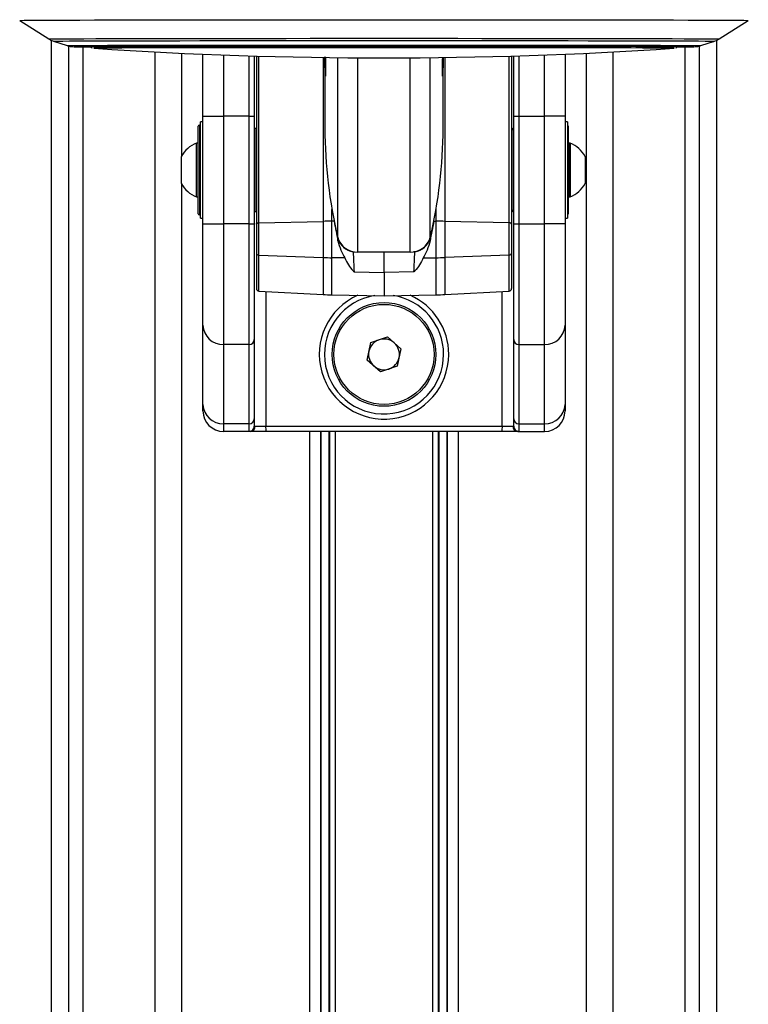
# Paper-space layout '3.5M DUO In Ground Anchor' of a CAD drawing. Header units: millimetres. Extents: x 20 to 26059, y 28 to 17638.
# Tile 65 of 70: x 22418 to 22701, y 6349 to 6733. Entities that reach past the tile are written whole.
import ezdxf

# ---------------------------------------------------------------- set-up
doc = ezdxf.new("R2010")
doc.units = ezdxf.units.MM

psp = doc.layouts.new('3.5M DUO In Ground Anchor')

# ---------------------------------------------------------------- linework, layer by layer
at = {"color": 7, "linetype": 'Continuous', "lineweight": 25, "ltscale": 2}
for p, q in [((22417.65, 6732.6), (22428.96, 6725.37)), ((22690.03, 6725.37), (22701.34, 6732.6)), ((22429.93, 6724.86), (22429.93, 2354.06)), ((22430.8, 6724.5), (22436.13, 6722.77)), ((22682.87, 6722.77), (22688.19, 6724.5)), ((22689.06, 2354.06), (22689.06, 6724.85)), ((22446.49, 6721.75), (22446.53, 6721.74)), ((22489, 6695.31), (22489, 6719.44)), ((22630, 6719.44), (22630, 6695.31)), ((22509, 6718.73), (22509, 6695.31)), ((22509.8, 6718.7), (22509.8, 6653.29)), ((22536.5, 6717.17), (22536.5, 6690.57)), ((22582.5, 6690.57), (22582.5, 6717.17)), ((22609.2, 6718.7), (22609.2, 6653.29)), ((22610, 6695.31), (22610, 6718.73)), ((22489, 6693.14), (22488, 6693.14)), ((22488, 6655.54), (22488, 6693.14)), ((22489, 6653.37), (22489, 6695.31)), ((22489, 6695.31), (22497, 6695.31)), ((22507, 6695.31), (22497, 6695.31)), ((22497, 6695.31), (22497, 6653.37)), ((22507, 6653.37), (22507, 6695.31)), ((22507, 6695.31), (22509, 6695.31)), ((22509, 6695.31), (22509, 6653.37)), ((22610, 6653.37), (22610, 6695.31)), ((22610, 6695.31), (22612, 6695.31)), ((22612, 6695.31), (22622, 6695.31)), ((22612, 6695.31), (22612, 6653.37)), ((22622, 6653.37), (22622, 6695.31)), ((22630, 6695.31), (22622, 6695.31)), ((22630, 6695.31), (22630, 6653.37)), ((22631, 6693.14), (22630, 6693.14)), ((22631, 6693.14), (22631, 6655.54)), ((22487.2, 6676.22), (22487.2, 6691.44)), ((22488, 6691.84), (22487.6, 6691.84)), ((22509.2, 6689.86), (22509.2, 6658.83)), ((22609.8, 6689.86), (22609.8, 6658.83)), ((22631.2, 6691.44), (22631.2, 6657.24)), ((22487.2, 6684.84), (22486.44, 6684.84)), ((22486.44, 6676.49), (22486.44, 6684.84)), ((22631.76, 6684.84), (22631.2, 6684.84)), ((22631.96, 6684.84), (22631.2, 6684.84)), ((22631.76, 6684.84), (22631.76, 6663.84)), ((22631.96, 6684.84), (22631.96, 6663.84)), ((22509.2, 6684.34), (22509, 6684.34)), ((22509.2, 6684.34), (22509, 6684.34)), ((22610, 6684.34), (22609.8, 6684.34)), ((22610, 6684.34), (22609.8, 6684.34)), ((22480.6, 6675.42), (22480.6, 6679.59)), ((22637.8, 6679.59), (22637.8, 6669.09)), ((22480.6, 6669.09), (22480.6, 6675.42)), ((22486.44, 6663.84), (22486.44, 6676.49)), ((22487.2, 6657.24), (22487.2, 6676.22)), ((22486.44, 6663.84), (22487.2, 6663.84)), ((22509, 6664.34), (22509.2, 6664.34)), ((22509, 6664.34), (22509.2, 6664.34)), ((22609.8, 6664.34), (22610, 6664.34)), ((22609.8, 6664.34), (22610, 6664.34)), ((22631.2, 6663.84), (22631.76, 6663.84)), ((22631.2, 6663.84), (22631.96, 6663.84)), ((22487.6, 6656.84), (22488, 6656.84)), ((22488, 6655.54), (22489, 6655.54)), ((22510.74, 6653.74), (22535.75, 6654.33)), ((22535.75, 6654.33), (22535.75, 6640.23)), ((22540.07, 6654.39), (22539.24, 6654.39)), ((22539.24, 6640.14), (22539.24, 6654.39)), ((22578.92, 6654.39), (22579.75, 6654.39)), ((22579.75, 6640.14), (22579.75, 6654.39)), ((22583.24, 6654.33), (22583.24, 6640.23)), ((22608.25, 6653.74), (22583.24, 6654.33)), ((22630, 6655.54), (22631, 6655.54)), ((22489, 6653.37), (22497, 6653.37)), ((22489, 6613.91), (22489, 6653.37)), ((22497, 6653.37), (22497, 6606.39)), ((22507, 6653.37), (22497, 6653.37)), ((22507, 6653.37), (22509, 6653.37)), ((22507, 6606.39), (22507, 6653.37)), ((22509, 6653.37), (22509, 6608.27)), ((22509.8, 6653.29), (22509.8, 6641.93)), ((22510.74, 6641.19), (22510.74, 6653.74)), ((22608.25, 6641.19), (22608.25, 6653.74)), ((22609.2, 6653.29), (22609.2, 6641.93)), ((22610, 6653.37), (22612, 6653.37)), ((22610, 6608.27), (22610, 6653.37)), ((22612, 6653.37), (22612, 6606.39)), ((22612, 6653.37), (22622, 6653.37)), ((22622, 6606.39), (22622, 6653.37)), ((22630, 6653.37), (22622, 6653.37)), ((22630, 6653.37), (22630, 6613.91)), ((22541.54, 6646.78), (22541.5, 6647.89)), ((22577.45, 6646.78), (22577.49, 6647.89)), ((22547.51, 6642.47), (22548.07, 6642.46)), ((22571.49, 6642.47), (22570.92, 6642.46)), ((22509.8, 6641.93), (22509.8, 6628.16)), ((22510.74, 6641.19), (22535.75, 6640.23)), ((22544.19, 6640.08), (22539.24, 6640.14)), ((22569.67, 6642.37), (22549.32, 6642.37)), ((22559.5, 6634.46), (22559.5, 6642.37)), ((22574.8, 6640.08), (22579.75, 6640.14)), ((22608.25, 6641.19), (22583.24, 6640.23)), ((22609.2, 6641.93), (22609.2, 6628.16)), ((22547.83, 6634.64), (22559.5, 6634.46)), ((22571.16, 6634.64), (22559.5, 6634.46)), ((22559.5, 6634.46), (22559.5, 6625.37)), ((22510.74, 6627.16), (22535.75, 6625.85)), ((22583.24, 6625.85), (22608.25, 6627.16)), ((22539.24, 6625.72), (22559.5, 6625.37)), ((22559.5, 6625.37), (22579.75, 6625.72)), ((22489, 6583.04), (22489, 6613.91)), ((22630, 6613.91), (22630, 6583.04)), ((22509, 6608.27), (22509, 6577.4)), ((22554.32, 6607.11), (22560.89, 6609.29)), ((22560.89, 6609.29), (22566.07, 6604.69)), ((22610, 6577.4), (22610, 6608.27)), ((22507, 6606.39), (22497, 6606.39)), ((22497, 6606.39), (22497, 6575.52)), ((22507, 6575.52), (22507, 6606.39)), ((22552.92, 6600.32), (22554.32, 6607.11)), ((22566.07, 6604.69), (22564.68, 6597.9)), ((22612, 6606.39), (22622, 6606.39)), ((22612, 6606.39), (22612, 6575.52)), ((22622, 6575.52), (22622, 6606.39)), ((22558.1, 6595.72), (22552.92, 6600.32)), ((22564.68, 6597.9), (22558.1, 6595.72)), ((22489, 6580.5), (22489, 6583.04)), ((22630, 6583.04), (22630, 6580.5)), ((22509, 6577.4), (22509, 6574.56)), ((22610, 6574.56), (22610, 6577.4)), ((22507, 6575.52), (22497, 6575.52)), ((22497, 6575.52), (22497, 6572.5)), ((22507, 6572.56), (22507, 6575.52)), ((22509, 6574.56), (22509.29, 6574.5)), ((22509.29, 6574.5), (22513.44, 6574.5)), ((22513.44, 6574.5), (22605.55, 6574.5)), ((22605.55, 6574.5), (22609.7, 6574.5)), ((22609.7, 6574.5), (22610, 6574.56)), ((22612, 6575.52), (22622, 6575.52)), ((22612, 6575.52), (22612, 6572.56)), ((22622, 6572.5), (22622, 6575.52)), ((22507.43, 6572.5), (22497, 6572.5)), ((22507.43, 6572.5), (22507, 6572.56)), ((22513.66, 6572.5), (22507.43, 6572.5)), ((22605.33, 6572.5), (22513.66, 6572.5)), ((22534.86, 6066.97), (22534.86, 6572.5)), ((22538, 6572.5), (22538, 6338.61)), ((22581, 6338.61), (22581, 6572.5)), ((22584.14, 6572.5), (22584.14, 6066.96)), ((22611.56, 6572.5), (22605.33, 6572.5)), ((22612, 6572.56), (22611.56, 6572.5)), ((22611.56, 6572.5), (22622, 6572.5))]:
    psp.add_line(p, q, dxfattribs=at)
at = {"color": 8, "linetype": 'Continuous', "lineweight": 25, "ltscale": 2}
for p, q in [((22701.34, 6732.6), (22701.34, 6732.6)), ((22429.94, 6724.85), (22429.94, 2354.06)), ((22689.05, 2354.06), (22689.05, 6724.85)), ((22436.74, 2354.06), (22436.74, 6722.6)), ((22442.21, 6722.32), (22442.21, 2354.06)), ((22446.49, 6721.75), (22446.49, 6721.75)), ((22470.46, 2354.06), (22470.46, 6720.32)), ((22480.66, 6719.81), (22480.66, 6679.71)), ((22497, 6719.13), (22497, 6695.31)), ((22622, 6695.31), (22622, 6719.13)), ((22638.33, 2354.06), (22638.33, 6719.81)), ((22648.53, 6720.32), (22648.53, 2354.06)), ((22672.51, 6721.75), (22672.51, 6721.75)), ((22676.78, 2354.06), (22676.78, 6722.32)), ((22682.25, 6722.61), (22682.25, 2354.06)), ((22507, 6695.31), (22507, 6718.79)), ((22510.74, 6653.74), (22510.74, 6718.68)), ((22535.75, 6718.14), (22535.75, 6654.33)), ((22541.5, 6648.03), (22541.5, 6718.07)), ((22549.32, 6642.37), (22549.32, 6718)), ((22569.67, 6642.37), (22569.67, 6718)), ((22577.5, 6648.03), (22577.5, 6718.07)), ((22583.24, 6718.14), (22583.24, 6654.33)), ((22608.25, 6653.74), (22608.25, 6718.68)), ((22612, 6718.79), (22612, 6695.31)), ((22487.6, 6691.84), (22487.6, 6676.26)), ((22487.6, 6676.26), (22487.6, 6656.84)), ((22480.66, 6668.98), (22480.66, 2354.06)), ((22539.24, 6654.39), (22539.24, 6658.97)), ((22579.75, 6654.39), (22579.75, 6658.97)), ((22510.74, 6627.16), (22510.74, 6641.19)), ((22535.75, 6640.23), (22535.75, 6625.85)), ((22539.24, 6625.72), (22539.24, 6640.14)), ((22579.75, 6625.72), (22579.75, 6640.14)), ((22583.24, 6640.23), (22583.24, 6625.85)), ((22608.25, 6627.16), (22608.25, 6641.19)), ((22513.44, 6627.02), (22513.44, 6574.5)), ((22605.55, 6574.5), (22605.55, 6627.02)), ((22530.57, 6062.79), (22530.57, 6572.5)), ((22535, 6341.34), (22535, 6572.5)), ((22538.45, 6069.64), (22538.45, 6572.5)), ((22540.44, 6572.5), (22540.44, 6070.93)), ((22578.55, 6070.94), (22578.55, 6572.5)), ((22580.55, 6572.5), (22580.55, 6069.64)), ((22583.99, 6572.5), (22583.99, 6341.34)), ((22588.43, 6572.5), (22588.43, 6062.79))]:
    psp.add_line(p, q, dxfattribs=at)
at = {"color": 7, "linetype": 'Continuous', "lineweight": 25, "ltscale": 2, "flags": 128}
for points in [[(22417.65, 6732.6), (22417.67, 6732.6), (22418.2, 6732.62), (22419.44, 6732.64), (22421.37, 6732.66), (22423.99, 6732.68), (22427.28, 6732.7), (22431.24, 6732.72), (22435.83, 6732.73), (22441.04, 6732.75), (22446.84, 6732.77), (22453.2, 6732.78), (22460.09, 6732.8), (22467.47, 6732.81), (22475.31, 6732.82), (22483.58, 6732.83), (22492.22, 6732.84), (22501.19, 6732.85), (22510.46, 6732.86), (22519.97, 6732.86), (22529.68, 6732.87), (22539.54, 6732.87), (22549.49, 6732.88), (22559.5, 6732.88)], [(22559.5, 6732.88), (22569.5, 6732.88), (22579.46, 6732.87), (22589.31, 6732.87), (22599.02, 6732.86), (22608.53, 6732.86), (22617.8, 6732.85), (22626.77, 6732.84), (22635.42, 6732.83), (22643.68, 6732.82), (22651.52, 6732.81), (22658.91, 6732.8), (22665.8, 6732.78), (22672.16, 6732.77), (22677.95, 6732.75), (22683.16, 6732.73), (22687.76, 6732.72), (22691.71, 6732.7), (22695, 6732.68), (22697.62, 6732.66), (22699.55, 6732.64), (22700.79, 6732.62), (22701.32, 6732.6), (22701.34, 6732.6)], [(22438.62, 6722.38), (22438.68, 6722.39), (22439.39, 6722.4), (22440.81, 6722.42), (22442.92, 6722.44), (22445.71, 6722.46), (22449.17, 6722.47), (22453.28, 6722.49), (22458.02, 6722.51), (22463.35, 6722.52), (22469.24, 6722.53), (22475.66, 6722.55), (22482.57, 6722.56), (22489.94, 6722.57), (22497.71, 6722.58), (22505.85, 6722.59), (22514.3, 6722.6), (22523.02, 6722.6), (22531.95, 6722.61), (22541.04, 6722.61), (22550.24, 6722.61), (22559.5, 6722.61)], [(22444.5, 6722.38), (22444.5, 6722.38), (22444.85, 6722.39), (22445.91, 6722.41), (22447.67, 6722.43), (22450.12, 6722.45), (22453.25, 6722.46), (22457.03, 6722.48), (22461.44, 6722.49), (22466.46, 6722.51), (22472.05, 6722.52), (22478.18, 6722.54), (22484.81, 6722.55), (22491.9, 6722.56), (22499.41, 6722.57), (22507.29, 6722.58), (22515.49, 6722.58), (22523.96, 6722.59), (22532.65, 6722.6), (22541.51, 6722.6), (22550.47, 6722.6), (22559.5, 6722.6)], [(22672.51, 6721.75), (22672.2, 6721.77), (22671.18, 6721.79), (22669.45, 6721.8), (22667.03, 6721.82), (22663.93, 6721.84), (22660.17, 6721.85), (22655.77, 6721.87), (22650.76, 6721.88), (22645.18, 6721.9), (22639.05, 6721.91), (22632.43, 6721.92), (22625.34, 6721.93), (22617.83, 6721.94), (22609.96, 6721.95), (22601.76, 6721.96), (22593.3, 6721.96), (22584.63, 6721.97), (22575.79, 6721.97), (22566.86, 6721.97), (22557.87, 6721.97), (22548.9, 6721.97), (22539.99, 6721.97), (22531.21, 6721.97), (22522.61, 6721.96), (22514.24, 6721.95), (22506.15, 6721.95), (22498.41, 6721.94), (22491.05, 6721.93), (22484.12, 6721.92), (22477.67, 6721.9), (22471.73, 6721.89), (22466.35, 6721.88), (22461.56, 6721.86), (22457.39, 6721.85), (22453.87, 6721.83), (22451.01, 6721.81), (22448.84, 6721.8), (22447.36, 6721.78), (22446.6, 6721.76), (22446.49, 6721.75)], [(22559.5, 6722.61), (22568.75, 6722.61), (22577.95, 6722.61), (22587.04, 6722.61), (22595.97, 6722.6), (22604.69, 6722.6), (22613.14, 6722.59), (22621.28, 6722.58), (22629.05, 6722.57), (22636.42, 6722.56), (22643.33, 6722.55), (22649.75, 6722.53), (22655.65, 6722.52), (22660.98, 6722.51), (22665.71, 6722.49), (22669.82, 6722.47), (22673.28, 6722.46), (22676.07, 6722.44), (22678.18, 6722.42), (22679.6, 6722.4), (22680.31, 6722.39), (22680.38, 6722.38)], [(22559.5, 6722.6), (22568.52, 6722.6), (22577.49, 6722.6), (22586.34, 6722.6), (22595.03, 6722.59), (22603.5, 6722.58), (22611.71, 6722.58), (22619.58, 6722.57), (22627.09, 6722.56), (22634.18, 6722.55), (22640.81, 6722.54), (22646.94, 6722.52), (22652.53, 6722.51), (22657.55, 6722.49), (22661.96, 6722.48), (22665.74, 6722.46), (22668.87, 6722.45), (22671.32, 6722.43), (22673.08, 6722.41), (22674.14, 6722.39), (22674.5, 6722.38), (22674.5, 6722.38)], [(22672.46, 6721.74), (22672.51, 6721.75), (22672.51, 6721.75)], [(22509.8, 6653.29), (22509.81, 6653.38), (22509.87, 6653.46), (22509.95, 6653.53), (22510.07, 6653.6), (22510.21, 6653.66), (22510.38, 6653.7), (22510.56, 6653.73), (22510.74, 6653.74)], [(22609.2, 6653.29), (22609.18, 6653.38), (22609.13, 6653.46), (22609.04, 6653.53), (22608.92, 6653.6), (22608.78, 6653.66), (22608.61, 6653.7), (22608.44, 6653.73), (22608.25, 6653.74)]]:
    psp.add_lwpolyline(points, dxfattribs=at)
at = {"color": 8, "linetype": 'Continuous', "lineweight": 25, "ltscale": 2, "flags": 128}
for points in [[(22428.96, 6725.37), (22428.98, 6725.37), (22429.52, 6725.39), (22430.76, 6725.41), (22432.71, 6725.43), (22435.35, 6725.45), (22438.67, 6725.46), (22442.65, 6725.48), (22447.26, 6725.5), (22452.49, 6725.51), (22458.3, 6725.53), (22464.67, 6725.54), (22471.55, 6725.56), (22478.92, 6725.57), (22486.72, 6725.58), (22494.93, 6725.59), (22503.48, 6725.6), (22512.34, 6725.61), (22521.46, 6725.61), (22530.79, 6725.62), (22540.27, 6725.62), (22549.86, 6725.62), (22559.5, 6725.62)], [(22430.8, 6724.5), (22430.82, 6724.5), (22431.35, 6724.52), (22432.57, 6724.54), (22434.49, 6724.56), (22437.1, 6724.58), (22440.37, 6724.59), (22444.29, 6724.61), (22448.84, 6724.63), (22454, 6724.64), (22459.73, 6724.66), (22466.01, 6724.67), (22472.79, 6724.68), (22480.05, 6724.7), (22487.75, 6724.71), (22495.83, 6724.72), (22504.27, 6724.73), (22513.01, 6724.73), (22521.99, 6724.74), (22531.19, 6724.74), (22540.54, 6724.75), (22549.99, 6724.75), (22559.5, 6724.75)], [(22436.13, 6722.77), (22436.32, 6722.78), (22437.2, 6722.8), (22438.79, 6722.82), (22441.06, 6722.84), (22444.01, 6722.85), (22447.63, 6722.87), (22451.88, 6722.89), (22456.75, 6722.9), (22462.21, 6722.92), (22468.23, 6722.93), (22474.77, 6722.94), (22481.79, 6722.96), (22489.26, 6722.97), (22497.14, 6722.98), (22505.37, 6722.99), (22513.91, 6722.99), (22522.71, 6723), (22531.72, 6723), (22540.89, 6723.01), (22550.17, 6723.01), (22559.5, 6723.01)], [(22559.5, 6725.62), (22569.14, 6725.62), (22578.72, 6725.62), (22588.21, 6725.62), (22597.53, 6725.61), (22606.65, 6725.61), (22615.51, 6725.6), (22624.07, 6725.59), (22632.27, 6725.58), (22640.07, 6725.57), (22647.44, 6725.56), (22654.32, 6725.54), (22660.69, 6725.53), (22666.5, 6725.51), (22671.73, 6725.5), (22676.35, 6725.48), (22680.32, 6725.46), (22683.64, 6725.45), (22686.28, 6725.43), (22688.23, 6725.41), (22689.47, 6725.39), (22690.01, 6725.37), (22690.03, 6725.37)], [(22559.5, 6724.75), (22569, 6724.75), (22578.45, 6724.75), (22587.8, 6724.74), (22597, 6724.74), (22605.99, 6724.73), (22614.72, 6724.73), (22623.16, 6724.72), (22631.24, 6724.71), (22638.94, 6724.7), (22646.2, 6724.68), (22652.99, 6724.67), (22659.26, 6724.66), (22665, 6724.64), (22670.15, 6724.63), (22674.7, 6724.61), (22678.62, 6724.59), (22681.9, 6724.58), (22684.5, 6724.56), (22686.42, 6724.54), (22687.65, 6724.52), (22688.17, 6724.5), (22688.19, 6724.5)], [(22559.5, 6723.01), (22568.83, 6723.01), (22578.1, 6723.01), (22587.27, 6723), (22596.29, 6723), (22605.09, 6722.99), (22613.63, 6722.99), (22621.86, 6722.98), (22629.73, 6722.97), (22637.2, 6722.96), (22644.22, 6722.94), (22650.76, 6722.93), (22656.78, 6722.92), (22662.24, 6722.9), (22667.11, 6722.89), (22671.36, 6722.87), (22674.98, 6722.85), (22677.93, 6722.84), (22680.2, 6722.82), (22681.79, 6722.8), (22682.67, 6722.78), (22682.87, 6722.77)], [(22438.69, 6722.37), (22438.68, 6722.37), (22438.62, 6722.38)], [(22680.38, 6722.38), (22680.31, 6722.37), (22680.28, 6722.37)]]:
    psp.add_lwpolyline(points, dxfattribs=at)
at = {"color": 7, "linetype": 'Continuous', "lineweight": 25, "ltscale": 4}
for radius in [20.2, 19.5]:
    psp.add_circle((22559.5, 6602.5), radius, dxfattribs=at)
for centre, radius, start, end in [((22445.48, 7065), 342.7, 268.8646, 269.9259), ((22559.5, 8411.54), 1693.56, 266.17542, 273.82458), ((22673.51, 7070.98), 348.68, 270.0907, 271.1128), ((22487.6, 6691.44), 0.4, 90, 180), ((22510.2, 6689.86), 1, 113.5782, 180), ((22720.38, 6690.62), 183.88, 180.0146, 193.3919), ((22398.61, 6690.62), 183.88, 346.6081, 359.9854), ((22608.8, 6689.86), 1, 0, 66.4218), ((22630.8, 6691.44), 0.4, 0, 60), ((22490.6, 6674.34), 11.29, 111.6102, 152.2991), ((22627.8, 6674.34), 11.29, 27.7009, 68.3898), ((22490.6, 6674.34), 11.29, 207.7009, 248.3898), ((22627.8, 6674.34), 11.29, 291.6102, 332.2991), ((22510.2, 6658.83), 1, 180, 246.4218), ((22608.8, 6658.83), 1, 293.5782, 0), ((22487.6, 6657.24), 0.4, 180, 270), ((22541, 6432.24), 222.15, 90.4527, 91.3525), ((22721.14, 6690.66), 184.66, 191.3268, 193.3926), ((22397.85, 6690.66), 184.66, 346.6074, 348.6732), ((22578, 6432.24), 222.15, 88.6475, 89.5473), ((22630.8, 6657.24), 0.4, 300, 0), ((22549.03, 6650.21), 7.84, 196.0982, 272.1603), ((22548.75, 6649.88), 7.52, 195.3353, 260.496), ((22569.97, 6650.21), 7.84, 267.8397, 343.9018), ((22570.25, 6649.88), 7.52, 279.504, 344.6647), ((22510.67, 6642.07), 0.882, 189.5682, 275.06), ((22540.97, 6775.85), 135.71, 267.7952, 269.2684), ((22578.02, 6775.85), 135.71, 270.7316, 272.2048), ((22608.33, 6642.07), 0.882, 264.94, 350.4318), ((22510.8, 6628.16), 1, 180, 267), ((22608.2, 6628.16), 1, 273, 0), ((22559.5, 6602.5), 25.2, 113.8717, 0), ((22540.99, 6725.71), 100, 267, 269), ((22559.5, 6602.5), 25.2, 0, 66.1283), ((22578.01, 6725.71), 100, 271, 273), ((22496.76, 6614.16), 7.77, 181.8355, 271.7259), ((22622.23, 6614.16), 7.77, 268.2741, 358.1645), ((22507.05, 6608.33), 1.94, 268.2747, 358.1659), ((22559.5, 6602.5), 6, 108.3852, 168.3852), ((22559.5, 6602.5), 6, 48.3852, 108.3852), ((22611.94, 6608.33), 1.94, 181.8341, 271.7253), ((22559.5, 6602.5), 6, 348.3852, 48.3852), ((22559.5, 6602.5), 6, 168.3852, 228.3852), ((22559.5, 6602.5), 6, 288.3852, 348.3852), ((22559.5, 6602.5), 6, 228.3852, 288.3852), ((22496.76, 6583.29), 7.77, 181.8364, 271.7258), ((22622.23, 6583.29), 7.77, 268.2742, 358.1636), ((22497, 6580.5), 8, 180, 270), ((22507.05, 6577.46), 1.94, 268.2727, 358.1642), ((22611.94, 6577.46), 1.94, 181.8358, 271.7273), ((22622, 6580.5), 8, 270, 0), ((22507, 6574.56), 2, 269.9644, 359.97), ((22507.36, 6574.43), 1.93, 272.2546, 2.089), ((22518.12, 6574.01), 4.71, 173.9788, 198.6568), ((22600.87, 6574.01), 4.71, 341.3432, 6.0212), ((22611.63, 6574.43), 1.93, 177.911, 267.7454), ((22611.99, 6574.56), 2, 180.03, 270.0356)]:
    psp.add_arc(centre, radius, start, end, dxfattribs=at)
at = {"color": 8, "linetype": 'Continuous', "lineweight": 25, "ltscale": 4}
for start, end in [(98.7813, 0), (0, 81.2187)]:
    psp.add_arc((22559.5, 6602.5), 23.2, start, end, dxfattribs=at)
at = {"color": 7, "linetype": 'Continuous', "lineweight": 25, "ltscale": 4}
for centre, major_axis, start_param, end_param in [((22101.18, 18224.22), (-458.25, 11846.47), 2.929769, 2.932935), ((23017.82, 18224.22), (458.25, 11846.47), 3.35025, 3.353417)]:
    psp.add_ellipse(centre, major_axis=major_axis, ratio=0.000674, start_param=start_param, end_param=end_param, dxfattribs=at)
at = {"color": 7, "linetype": 'Continuous', "lineweight": 25, "ltscale": 2}
for points, knots in [([(22429.08, 6725.29), (22429.09, 6725.29), (22429.44, 6725.03), (22430.08, 6724.75), (22430.69, 6724.55), (22430.92, 6724.47)], [0, 0, 0, 0, 0.013164, 0.629264, 1, 1, 1, 1]), ([(22687.92, 6724.43), (22688.26, 6724.53), (22688.92, 6724.72), (22689.52, 6725.1), (22689.81, 6725.29)], [0, 0, 0, 0, 0.525383, 1, 1, 1, 1]), ([(22436.36, 6722.7), (22436.61, 6722.63), (22437.06, 6722.51), (22437.53, 6722.44), (22437.86, 6722.41), (22438.12, 6722.39), (22438.22, 6722.38), (22438.28, 6722.38)], [0, 0, 0, 0, 0.183381, 0.317599, 0.45619, 0.673801, 1, 1, 1, 1]), ([(22444.88, 6722.76), (22444.98, 6722.61), (22445.17, 6722.33), (22445.52, 6722.06), (22445.79, 6721.92), (22445.89, 6721.89), (22445.9, 6721.88)], [0, 0, 0, 0, 0.3711944, 0.6871349, 0.9501146, 1, 1, 1, 1]), ([(22673.11, 6721.89), (22673.15, 6721.9), (22673.3, 6721.96), (22673.65, 6722.19), (22673.96, 6722.46), (22674.06, 6722.69), (22674.07, 6722.72)], [0, 0, 0, 0, 0.111208, 0.477002, 0.921219, 1, 1, 1, 1]), ([(22680.65, 6722.38), (22680.67, 6722.38), (22680.75, 6722.38), (22680.94, 6722.39), (22681.32, 6722.43), (22681.9, 6722.51), (22682.33, 6722.62), (22682.54, 6722.68)], [0, 0, 0, 0, 0.157466, 0.481471, 0.723291, 0.864696, 1, 1, 1, 1]), ([(22536.64, 6718.42), (22536.67, 6717.11), (22536.73, 6715.14), (22536.77, 6713.16), (22536.78, 6711.99), (22536.77, 6711.21), (22536.73, 6710.73), (22536.63, 6711.22), (22536.53, 6713.51), (22536.48, 6716.14), (22536.5, 6718), (22536.51, 6718.42)], [0, 0, 0, 0, 0.154908, 0.233992, 0.313358, 0.39228, 0.471723, 0.630382, 0.790644, 0.952776, 1, 1, 1, 1]), ([(22582.49, 6718.18), (22582.49, 6717.84), (22582.51, 6716.07), (22582.46, 6713.51), (22582.36, 6711.22), (22582.27, 6710.73), (22582.23, 6711.21), (22582.21, 6711.99), (22582.23, 6713.16), (22582.26, 6715.07), (22582.32, 6716.96), (22582.35, 6718.18)], [0, 0, 0, 0, 0.039082, 0.203651, 0.367234, 0.529305, 0.609965, 0.690909, 0.771398, 0.852423, 1, 1, 1, 1]), ([(22540.07, 6654.39), (22540.33, 6653.1), (22540.82, 6650.65), (22541.31, 6648.02), (22541.54, 6646.78)], [0, 0, 0, 0, 0.528122, 1, 1, 1, 1]), ([(22578.92, 6654.39), (22578.66, 6653.1), (22578.17, 6650.65), (22577.68, 6648.02), (22577.45, 6646.78)], [0, 0, 0, 0, 0.528122, 1, 1, 1, 1]), ([(22541.54, 6646.78), (22541.91, 6645.5), (22542.64, 6642.93), (22543.67, 6641.03), (22544.19, 6640.08)], [0, 0, 0, 0, 0.498719, 1, 1, 1, 1]), ([(22577.45, 6646.78), (22577.09, 6645.5), (22576.36, 6642.93), (22575.32, 6641.03), (22574.8, 6640.08)], [0, 0, 0, 0, 0.498719, 1, 1, 1, 1]), ([(22544.19, 6640.08), (22545.14, 6638.29), (22546.18, 6636.33), (22547.7, 6634.77), (22547.83, 6634.64)], [0, 0, 0, 0, 0.915112, 1, 1, 1, 1]), ([(22574.8, 6640.08), (22573.85, 6638.29), (22572.81, 6636.33), (22571.29, 6634.77), (22571.16, 6634.64)], [0, 0, 0, 0, 0.915112, 1, 1, 1, 1])]:
    psp.add_open_spline(points, degree=3, knots=knots, dxfattribs=at)

doc.saveas('drawing.dxf')
